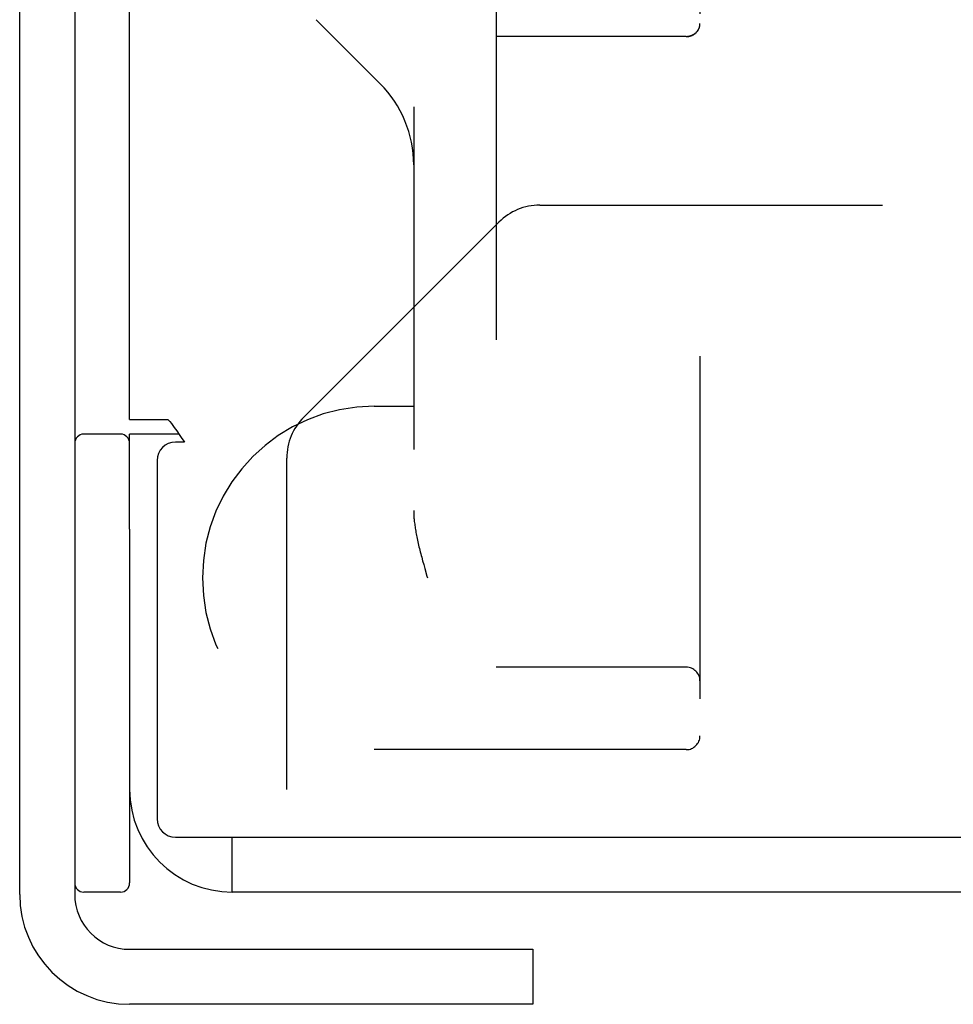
# Model space of a CAD drawing. Header units: inches. Extents: x 0 to 68, y 0 to 44.
# Tile 8 of 15: x 40.6 to 41.6, y 17.5 to 18.6. Entities that reach past the tile are written whole.
import ezdxf

# ---------------------------------------------------------------- set-up
doc = ezdxf.new("R2010")
doc.units = ezdxf.units.IN
doc.header["$LTSCALE"] = 3.74
doc.header["$MEASUREMENT"] = 0
doc.linetypes.add('HIDDEN', pattern=[0.2, 0.1, -0.1])
doc.layers.get('0').update_dxf_attribs({"linetype": 'CONTINUOUS'})
doc.layers.add('02___PRT_ALL_AXES', color=7, linetype='CONTINUOUS')
doc.layers.add('DEFAULT_2', color=8, linetype='HIDDEN')

msp = doc.modelspace()

# ---------------------------------------------------------------- linework, layer by layer
at = {"color": 7, "linetype": 'Continuous'}
for p, q in [((40.6357, 26.5688), (40.6357, 17.6263)), ((40.7495, 18.1288), (40.6957, 18.1288)), ((40.6957, 18.0252), (40.6957, 17.6388)), ((40.8077, 17.6288), (40.8077, 17.6888)), ((40.6957, 17.5663), (41.1357, 17.5663)), ((41.1357, 17.5663), (41.1357, 17.5063))]:
    msp.add_line(p, q, dxfattribs=at)
at = {"color": 3, "linetype": 'Continuous'}
for p, q in [((40.5757, 17.6263), (40.5757, 26.5592)), ((40.6957, 18.1448), (40.6957, 26.0625)), ((40.6957, 18.1448), (40.7373, 18.1448)), ((40.6957, 18.0252), (40.6957, 18.1288)), ((40.7557, 18.12), (40.7457, 18.12)), ((40.7542, 18.1221), (40.7557, 18.12)), ((40.7257, 18.1), (40.7257, 17.7088)), ((40.7457, 17.6888), (48.5837, 17.6888)), ((48.5837, 17.6288), (40.8077, 17.6288)), ((41.1357, 17.5063), (40.6957, 17.5063))]:
    msp.add_line(p, q, dxfattribs=at)
for points in [[(40.7373, 18.1448), (40.7394, 18.1425), (40.7412, 18.1403), (40.7429, 18.1382), (40.7444, 18.1362), (40.7458, 18.1343), (40.7471, 18.1324)], [(40.7471, 18.1324), (40.7497, 18.1285), (40.7512, 18.1263), (40.7527, 18.1242), (40.7542, 18.1221)]]:
    msp.add_lwpolyline(points, dxfattribs=at)
at = {"color": 7, "linetype": 'Continuous'}
for centre, radius, start, end in [((40.6457, 18.1188), 0.01, 90, 180), ((40.6857, 18.1188), 0.01, 0, 90), ((40.6457, 17.6388), 0.01, 180, 270), ((40.6857, 17.6388), 0.01, 270, 360), ((40.6957, 17.6263), 0.06, 180, 270)]:
    msp.add_arc(centre, radius, start, end, dxfattribs=at)
at = {"color": 3, "linetype": 'Continuous'}
for centre, radius, start, end in [((40.7457, 18.1), 0.02, 90, 180), ((40.8077, 17.7408), 0.112, 180, 270), ((40.7457, 17.7088), 0.02, 180, 270), ((40.6957, 17.6263), 0.12, 180, 270)]:
    msp.add_arc(centre, radius, start, end, dxfattribs=at)
at = {"layer": '02___PRT_ALL_AXES', "color": 7, "linetype": 'Continuous'}
for p, q in [((40.6857, 18.1288), (40.6457, 18.1288)), ((40.6857, 17.6288), (40.6457, 17.6288))]:
    msp.add_line(p, q, dxfattribs=at)
at = {"layer": 'DEFAULT_2', "color": 8, "linetype": 'HIDDEN'}
for p, q in [((41.3182, 19.7098), (41.3182, 17.7993)), ((41.0957, 18.6056), (41.0957, 17.8743)), ((40.8991, 18.5813), (40.9691, 18.5114)), ((41.3182, 18.5766), (41.3182, 18.577)), ((41.3032, 18.5631), (41.0957, 18.5631)), ((41.3032, 18.5629), (41.0957, 18.5629)), ((41.0057, 18.486), (41.0057, 18.0453)), ((41.1433, 18.3788), (48.5157, 18.3788)), ((41.0988, 18.3603), (40.8857, 18.1472)), ((40.9627, 18.1593), (41.0057, 18.1593)), ((40.8672, 17.7408), (40.8672, 18.1027)), ((41.0155, 17.9903), (41.0166, 17.9863)), ((41.0166, 17.9863), (41.0178, 17.9822)), ((41.0178, 17.9822), (41.0201, 17.9739)), ((41.0201, 17.9739), (41.0207, 17.9718)), ((41.3032, 17.8743), (41.0957, 17.8743)), ((41.3032, 17.7843), (40.9627, 17.7843))]:
    msp.add_line(p, q, dxfattribs=at)
for points in [[(41.3182, 18.5763), (41.3182, 18.5768), (41.3182, 18.5771)], [(41.3032, 18.5631), (41.3034, 18.5631), (41.3037, 18.5631), (41.304, 18.5631), (41.3042, 18.5631), (41.3045, 18.5631), (41.3047, 18.5632), (41.305, 18.5632), (41.3052, 18.5632), (41.3055, 18.5633), (41.3057, 18.5633), (41.306, 18.5633), (41.3062, 18.5634), (41.3065, 18.5634), (41.3068, 18.5635), (41.307, 18.5636), (41.3073, 18.5636), (41.3075, 18.5637), (41.3078, 18.5638), (41.308, 18.5638), (41.3083, 18.5639), (41.3085, 18.564), (41.3088, 18.5641), (41.309, 18.5642), (41.3093, 18.5643), (41.3095, 18.5644), (41.3098, 18.5645), (41.31, 18.5646), (41.3103, 18.5647), (41.3105, 18.5649), (41.3108, 18.565), (41.311, 18.5651), (41.3113, 18.5653), (41.3115, 18.5654), (41.3118, 18.5656), (41.312, 18.5658), (41.3123, 18.5659), (41.3125, 18.5661), (41.3127, 18.5663), (41.313, 18.5665), (41.3132, 18.5666), (41.3134, 18.5668), (41.3137, 18.567), (41.3139, 18.5672), (41.3141, 18.5675), (41.3143, 18.5677), (41.3145, 18.5679), (41.3147, 18.5681), (41.3149, 18.5684), (41.3152, 18.5686), (41.3154, 18.5689), (41.3155, 18.5691), (41.3157, 18.5694), (41.3159, 18.5697), (41.3161, 18.5699), (41.3163, 18.5702), (41.3164, 18.5705), (41.3166, 18.5708), (41.3168, 18.5711), (41.3169, 18.5714), (41.317, 18.5717), (41.3172, 18.572), (41.3173, 18.5723), (41.3174, 18.5726), (41.3175, 18.573), (41.3176, 18.5733), (41.3177, 18.5736), (41.3178, 18.574), (41.3179, 18.5743), (41.318, 18.5747), (41.318, 18.575), (41.3181, 18.5754), (41.3181, 18.5757), (41.3181, 18.5761), (41.3182, 18.5764)], [(41.3032, 18.5629), (41.3034, 18.5629), (41.3037, 18.5629), (41.304, 18.5629), (41.3042, 18.5629), (41.3045, 18.5629), (41.3047, 18.563), (41.305, 18.563), (41.3052, 18.563), (41.3055, 18.5631), (41.3057, 18.5631), (41.306, 18.5631), (41.3062, 18.5632), (41.3065, 18.5632), (41.3067, 18.5633), (41.307, 18.5634), (41.3073, 18.5634), (41.3075, 18.5635), (41.3078, 18.5636), (41.308, 18.5636), (41.3083, 18.5637), (41.3085, 18.5638), (41.3088, 18.5639), (41.309, 18.564), (41.3093, 18.5641), (41.3095, 18.5642), (41.3098, 18.5643), (41.31, 18.5644), (41.3103, 18.5646), (41.3105, 18.5647), (41.3108, 18.5648), (41.311, 18.5649), (41.3113, 18.5651), (41.3115, 18.5652), (41.3118, 18.5654), (41.312, 18.5656), (41.3122, 18.5657), (41.3125, 18.5659), (41.3127, 18.5661), (41.313, 18.5663), (41.3132, 18.5664), (41.3134, 18.5666), (41.3136, 18.5668), (41.3139, 18.5671), (41.3141, 18.5673), (41.3143, 18.5675), (41.3145, 18.5677), (41.3147, 18.568), (41.3149, 18.5682), (41.3151, 18.5684), (41.3153, 18.5687), (41.3155, 18.5689), (41.3157, 18.5692), (41.3159, 18.5695), (41.3161, 18.5698), (41.3163, 18.57), (41.3164, 18.5703), (41.3166, 18.5706), (41.3167, 18.5709), (41.3169, 18.5712), (41.317, 18.5715), (41.3172, 18.5718), (41.3173, 18.5722), (41.3174, 18.5725), (41.3175, 18.5728), (41.3176, 18.5731), (41.3177, 18.5735), (41.3178, 18.5738), (41.3179, 18.5742), (41.318, 18.5745), (41.318, 18.5749), (41.3181, 18.5752), (41.3181, 18.5756), (41.3181, 18.5759), (41.3182, 18.5763)], [(41.0057, 18.0453), (41.0057, 18.0442), (41.0057, 18.0431), (41.0058, 18.042), (41.0058, 18.0409), (41.0059, 18.0397), (41.0059, 18.0385), (41.006, 18.0372), (41.0062, 18.0359), (41.0063, 18.0346), (41.0064, 18.0333), (41.0066, 18.0319), (41.0068, 18.0305), (41.007, 18.0291), (41.0072, 18.0276), (41.0074, 18.0261), (41.0077, 18.0246), (41.0079, 18.023), (41.0082, 18.0214), (41.0085, 18.0198), (41.0088, 18.0182), (41.0092, 18.0165), (41.0095, 18.0148), (41.0099, 18.013), (41.0103, 18.0113), (41.0107, 18.0095), (41.0111, 18.0077), (41.0115, 18.0058), (41.012, 18.004), (41.0125, 18.0021), (41.0129, 18.0002), (41.0134, 17.9982), (41.0139, 17.9963), (41.0145, 17.9943), (41.0155, 17.9903)]]:
    msp.add_lwpolyline(points, dxfattribs=at)
for centre, radius, start, end in [((40.8807, 18.423), 0.125, 0, 45), ((41.1433, 18.3158), 0.063, 90, 135), ((40.9627, 17.9718), 0.1875, 90, 270), ((40.9302, 18.1027), 0.063, 135, 180), ((41.3032, 17.8593), 0.015, 0, 90), ((41.3032, 17.7993), 0.015, 270, 360)]:
    msp.add_arc(centre, radius, start, end, dxfattribs=at)

doc.saveas('drawing.dxf')
